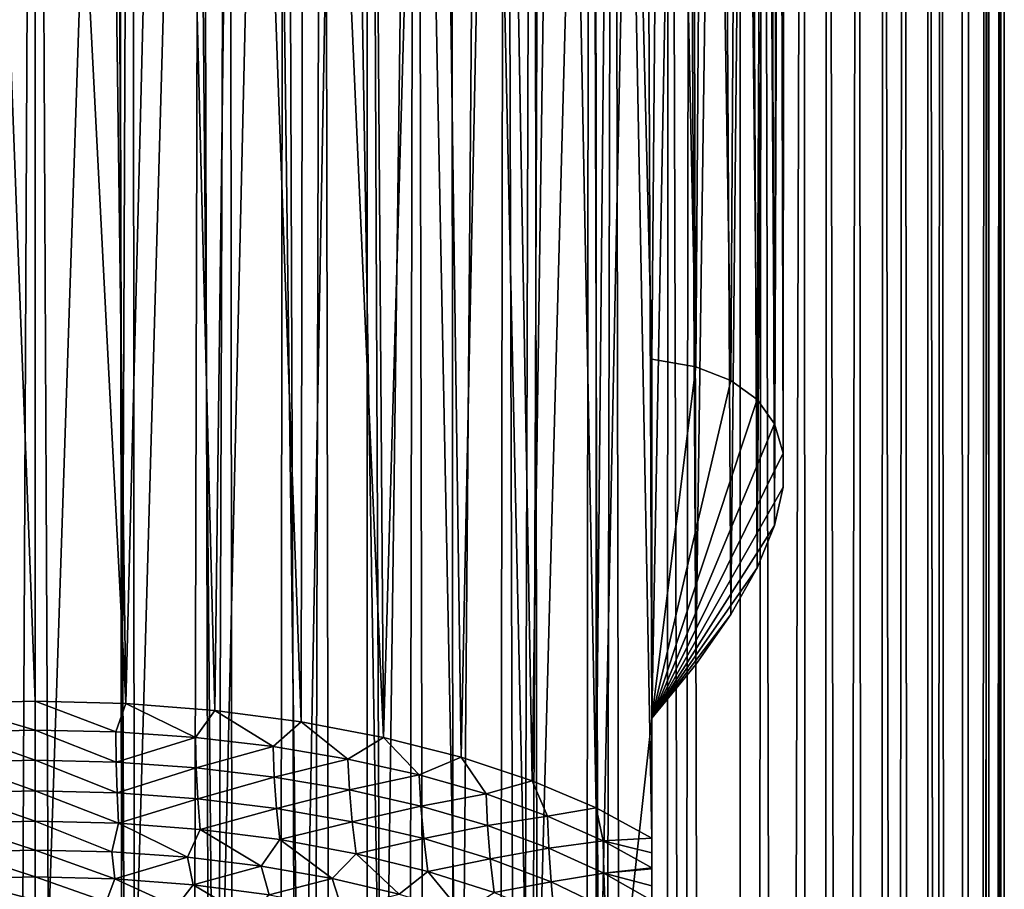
# Model space of a CAD drawing. Header units: metres. Extents: x -109 to 109, y -342 to 116.
# Tile 31 of 213: x 0 to 11, y -50 to -40. Entities that reach past the tile are written whole.
import ezdxf

# ---------------------------------------------------------------- set-up
doc = ezdxf.new("R2010")
doc.units = ezdxf.units.M
doc.layers.add('solid_505140_SW0001', color=7, linetype='CONTINUOUS')

msp = doc.modelspace()

# ---------------------------------------------------------------- linework, layer by layer
at = {"layer": 'solid_505140_SW0001'}
for points in [[(10.537885, -281.167603, 15.445577), (10.598111, -18.129536, -54.819275), (10.824265, -17.995424, -53.832577)], [(10.832886, -280.845459, 16.647869), (10.537885, -281.167603, 15.445577), (10.824265, -17.995424, -53.832577)], [(10.832886, -279.85672, 20.337957), (10.945757, -17.921785, -50.69545), (10.789413, -18.016342, -49.581657)], [(10.832886, -280.845459, 16.647869), (10.824265, -17.995424, -53.832577), (10.9582, -17.914181, -52.818802)], [(10.98139, -280.516632, 17.875114), (10.832886, -280.845459, 16.647869), (10.9582, -17.914181, -52.818802)], [(10.832886, -279.85672, 20.337957), (10.98139, -280.185547, 19.110714), (10.945757, -17.921785, -50.69545)], [(10.98139, -280.185547, 19.110714), (10.999865, -17.888626, -51.774265), (10.945757, -17.921785, -50.69545)], [(10.98139, -280.516632, 17.875114), (10.9582, -17.914181, -52.818802), (10.999865, -17.888626, -51.774265)], [(10.98139, -280.185547, 19.110714), (10.98139, -280.516632, 17.875114), (10.999865, -17.888626, -51.774265)], [(10.537885, -279.534546, 21.540251), (10.789413, -18.016342, -49.581657), (10.521851, -18.173901, -48.436302)], [(10.537885, -279.534546, 21.540251), (10.832886, -279.85672, 20.337957), (10.789413, -18.016342, -49.581657)], [(10.537885, -279.534546, 21.540251), (10.521851, -18.173901, -48.436302), (10.134655, -18.392628, -47.271194)], [(10.537885, -281.167603, 15.445577), (10.2786, -18.312574, -55.776287), (10.598111, -18.129536, -54.819275)], [(10.100377, -281.478729, 14.284493), (9.861922, -18.540295, -56.703579), (10.2786, -18.312574, -55.776287)], [(10.537885, -281.167603, 15.445577), (10.100377, -281.478729, 14.284493), (10.2786, -18.312574, -55.776287)], [(10.100377, -279.22345, 22.701334), (10.134655, -18.392628, -47.271194), (9.623516, -18.665154, -46.109707)], [(10.100377, -279.22345, 22.701334), (10.537885, -279.534546, 21.540251), (10.134655, -18.392628, -47.271194)], [(9.526279, -281.774597, 13.180322), (9.343759, -18.806759, -57.597099), (9.861922, -18.540295, -56.703579)], [(10.100377, -281.478729, 14.284493), (9.526279, -281.774597, 13.180322), (9.861922, -18.540295, -56.703579)], [(9.526279, -278.927582, 23.805506), (9.623516, -18.665154, -46.109707), (8.993043, -18.976965, -44.984173)], [(9.526279, -278.927582, 23.805506), (10.100377, -279.22345, 22.701334), (9.623516, -18.665154, -46.109707)], [(8.823355, -282.051208, 12.147994), (8.723022, -19.102589, -58.446209), (9.343759, -18.806759, -57.597099)], [(9.526279, -281.774597, 13.180322), (8.823355, -282.051208, 12.147994), (9.343759, -18.806759, -57.597099)], [(8.823355, -278.65097, 24.837833), (8.993043, -18.976965, -44.984173), (8.256857, -19.308659, -43.928829)], [(8.823355, -278.65097, 24.837833), (9.526279, -278.927582, 23.805506), (8.993043, -18.976965, -44.984173)], [(8.00111, -282.30481, 11.201469), (8.00241, -19.415495, -59.238068), (8.723022, -19.102589, -58.446209)], [(8.823355, -282.051208, 12.147994), (8.00111, -282.30481, 11.201469), (8.723022, -19.102589, -58.446209)], [(8.00111, -278.397339, 25.784357), (8.256857, -19.308659, -43.928829), (7.438155, -19.63858, -42.97493)], [(8.00111, -278.397339, 25.784357), (8.823355, -278.65097, 24.837833), (8.256857, -19.308659, -43.928829)], [(8.00111, -282.30481, 11.201469), (7.188884, -19.731192, -59.959534), (8.00241, -19.415495, -59.238068)], [(7.070664, -278.170135, 26.632277), (7.438155, -19.63858, -42.97493), (6.561404, -19.948633, -42.141506)], [(7.070664, -278.170135, 26.632277), (8.00111, -278.397339, 25.784357), (7.438155, -19.63858, -42.97493)], [(7.070664, -282.532013, 10.35355), (6.294847, -20.034344, -60.597759), (7.188884, -19.731192, -59.959534)], [(8.00111, -282.30481, 11.201469), (7.070664, -282.532013, 10.35355), (7.188884, -19.731192, -59.959534)], [(6.044599, -277.972443, 27.370125), (6.561404, -19.948633, -42.141506), (5.648175, -20.226173, -41.435165)], [(6.044599, -277.972443, 27.370125), (7.070664, -278.170135, 26.632277), (6.561404, -19.948633, -42.141506)], [(6.044599, -282.729736, 9.615702), (5.334362, -20.311193, -61.143936), (6.294847, -20.034344, -60.597759)], [(7.070664, -282.532013, 10.35355), (6.044599, -282.729736, 9.615702), (6.294847, -20.034344, -60.597759)], [(4.936791, -277.806915, 27.987925), (5.648175, -20.226173, -41.435165), (4.714037, -20.464062, -40.854286)], [(4.936791, -277.806915, 27.987925), (6.044599, -277.972443, 27.370125), (5.648175, -20.226173, -41.435165)], [(4.936791, -282.895264, 8.997902), (4.321173, -20.550608, -61.592945), (5.334362, -20.311193, -61.143936)], [(6.044599, -282.729736, 9.615702), (4.936791, -282.895264, 8.997902), (5.334362, -20.311193, -61.143936)], [(3.762222, -283.026398, 8.508507), (3.26973, -20.743887, -61.941944), (4.321173, -20.550608, -61.592945)], [(4.936791, -282.895264, 8.997902), (3.762222, -283.026398, 8.508507), (4.321173, -20.550608, -61.592945)], [(4.936791, -277.806915, 27.987925), (4.714037, -20.464062, -40.854286), (3.769308, -20.658953, -40.392826)], [(3.762222, -277.675781, 28.477322), (3.769308, -20.658953, -40.392826), (2.824602, -20.809172, -40.044914)], [(3.762222, -277.675781, 28.477322), (4.936791, -277.806915, 27.987925), (3.769308, -20.658953, -40.392826)], [(2.536775, -283.121338, 8.154133), (2.19336, -20.885143, -62.190121), (3.26973, -20.743887, -61.941944)], [(3.762222, -283.026398, 8.508507), (2.536775, -283.121338, 8.154133), (3.26973, -20.743887, -61.941944)], [(1.277022, -283.178833, 7.939573), (1.100602, -20.97114, -62.338623), (2.19336, -20.885143, -62.190121)], [(2.536775, -283.121338, 8.154133), (1.277022, -283.178833, 7.939573), (2.19336, -20.885143, -62.190121)], [(2.536775, -277.580811, 28.831694), (2.824602, -20.809172, -40.044914), (1.881356, -20.915556, -39.802402)], [(2.536775, -277.580811, 28.831694), (3.762222, -277.675781, 28.477322), (2.824602, -20.809172, -40.044914)], [(-1.277022, -283.178833, 7.939573), (-1.100587, -20.97114, -62.338627), (0, -21, -62.388039)], [(-1.277022, -277.523315, 29.046253), (0, -277.504089, 29.118097), (-0.940464, -20.978931, -39.659298)], [(0, -283.19809, 7.86773), (-1.277022, -283.178833, 7.939573), (0, -21, -62.388039)], [(0, -277.504089, 29.118097), (0, -21, -39.611961), (-0.940464, -20.978931, -39.659298)], [(0, -283.19809, 7.86773), (0, -21, -62.388039), (1.100602, -20.97114, -62.338623)], [(1.277022, -283.178833, 7.939573), (0, -283.19809, 7.86773), (1.100602, -20.97114, -62.338623)], [(1.277022, -277.523315, 29.046253), (0.940412, -20.978933, -39.659294), (0, -21, -39.611961)], [(1.277022, -277.523315, 29.046253), (0, -21, -39.611961), (0, -277.504089, 29.118097)], [(1.277022, -277.523315, 29.046253), (1.881356, -20.915556, -39.802402), (0.940412, -20.978933, -39.659294)], [(1.277022, -277.523315, 29.046253), (2.536775, -277.580811, 28.831694), (1.881356, -20.915556, -39.802402)], [(8.193247, -44.610348, 83.638329), (8.274128, -26.814489, 74.990852), (8.00105, -26.897434, 76.047646)], [(8.193247, -46.523079, 79.536461), (8.096086, -26.868914, 70.01162), (8.322855, -26.799368, 70.931343)], [(8.389829, -46.040359, 80.303101), (8.193247, -46.523079, 79.536461), (8.322855, -26.799368, 70.931343)], [(8.193247, -44.610348, 83.638329), (8.389829, -44.887341, 82.775757), (8.274128, -26.814489, 74.990852)], [(8.389829, -44.887341, 82.775757), (8.439464, -26.762787, 73.936493), (8.274128, -26.814489, 74.990852)], [(8.389829, -46.040359, 80.303101), (8.322855, -26.799368, 70.931343), (8.458935, -26.756624, 71.895859)], [(8.487769, -45.60524, 81.102417), (8.389829, -46.040359, 80.303101), (8.458935, -26.756624, 71.895859)], [(8.389829, -44.887341, 82.775757), (8.487769, -45.219963, 81.928642), (8.439464, -26.762787, 73.936493)], [(8.487769, -45.219963, 81.928642), (8.499609, -26.7437, 72.900452), (8.439464, -26.762787, 73.936493)], [(8.487769, -45.60524, 81.102417), (8.458935, -26.756624, 71.895859), (8.499609, -26.7437, 72.900452)], [(8.487769, -45.219963, 81.928642), (8.487769, -45.60524, 81.102417), (8.499609, -26.7437, 72.900452)], [(7.896917, -44.392826, 84.509628), (8.00105, -26.897434, 76.047646), (7.622175, -27.007509, 77.083817)], [(7.896917, -47.050713, 78.809769), (7.783059, -26.961473, 69.14164), (8.096086, -26.868914, 70.01162)], [(8.193247, -46.523079, 79.536461), (7.896917, -47.050713, 78.809769), (8.096086, -26.868914, 70.01162)], [(7.896917, -44.392826, 84.509628), (8.193247, -44.610348, 83.638329), (8.00105, -26.897434, 76.047646)], [(7.499502, -44.238827, 85.382797), (7.622175, -27.007509, 77.083817), (7.144206, -27.138172, 78.075478)], [(7.499502, -47.620613, 78.130531), (7.38746, -27.072809, 68.32476), (7.783059, -26.961473, 69.14164)], [(7.896917, -47.050713, 78.809769), (7.499502, -47.620613, 78.130531), (7.783059, -26.961473, 69.14164)], [(7.499502, -44.238827, 85.382797), (7.896917, -44.392826, 84.509628), (7.622175, -27.007509, 77.083817)], [(7, -44.153297, 86.248604), (7.144206, -27.138172, 78.075478), (6.579704, -27.280874, 78.997993)], [(7, -48.228878, 77.508492), (6.913323, -27.198048, 67.565422), (7.38746, -27.072809, 68.32476)], [(7.499502, -47.620613, 78.130531), (7, -48.228878, 77.508492), (7.38746, -27.072809, 68.32476)], [(7, -44.153297, 86.248604), (7.499502, -44.238827, 85.382797), (7.144206, -27.138172, 78.075478)], [(6.367079, -54.008778, 79.310661), (6.363376, -27.332266, 66.86657), (6.913323, -27.198048, 67.565422)], [(7, -48.228878, 77.508492), (6.367079, -54.008778, 79.310661), (6.913323, -27.198048, 67.565422)], [(5.641127, -54.316059, 78.651703), (5.742469, -27.469749, 66.233894), (6.363376, -27.332266, 66.86657)], [(6.367079, -54.008778, 79.310661), (5.641127, -54.316059, 78.651703), (6.363376, -27.332266, 66.86657)], [(6.367079, -49.249092, 89.517845), (6.579704, -27.280874, 78.997993), (5.946766, -27.426146, 79.829643)], [(6.367079, -49.249092, 89.517845), (7, -49.591145, 88.784309), (6.579704, -27.280874, 78.997993)], [(7, -49.591145, 88.784309), (7, -44.153297, 86.248604), (6.579704, -27.280874, 78.997993)], [(5.641127, -54.316059, 78.651703), (5.053481, -27.605127, 65.670616), (5.742469, -27.469749, 66.233894)], [(5.641127, -48.941811, 90.176811), (5.946766, -27.426146, 79.829643), (5.263142, -27.565828, 80.558006)], [(5.641127, -48.941811, 90.176811), (6.367079, -49.249092, 89.517845), (5.946766, -27.426146, 79.829643)], [(4.832751, -54.584076, 78.076935), (4.305135, -27.731985, 65.184166), (5.053481, -27.605127, 65.670616)], [(4.832751, -48.673794, 90.751579), (5.263142, -27.565828, 80.558006), (4.543007, -27.693922, 81.179871)], [(4.832751, -48.673794, 90.751579), (5.641127, -48.941811, 90.176811), (5.263142, -27.565828, 80.558006)], [(5.641127, -54.316059, 78.651703), (4.832751, -54.584076, 78.076935), (5.053481, -27.605127, 65.670616)], [(3.953763, -48.448952, 91.233749), (4.543007, -27.693922, 81.179871), (3.801609, -27.805656, 81.693619)], [(3.953763, -48.448952, 91.233749), (4.832751, -48.673794, 90.751579), (4.543007, -27.693922, 81.179871)], [(3.953763, -48.448952, 91.233749), (3.801609, -27.805656, 81.693619), (3.048318, -27.898504, 82.103462)], [(3.953763, -54.808914, 77.594765), (3.508555, -27.844242, 64.780815), (4.305135, -27.731985, 65.184166)], [(4.832751, -54.584076, 78.076935), (3.953763, -54.808914, 77.594765), (4.305135, -27.731985, 65.184166)], [(2.036166, -55.1166, 76.934937), (1.797774, -28.007158, 64.232697), (2.669679, -27.93737, 64.462601)], [(3.017005, -54.987293, 77.212234), (2.036166, -55.1166, 76.934937), (2.669679, -27.93737, 64.462601)], [(3.017005, -48.270576, 91.61628), (3.048318, -27.898504, 82.103462), (2.287909, -27.971302, 82.415154)], [(3.017005, -54.987293, 77.212234), (2.669679, -27.93737, 64.462601), (3.508555, -27.844242, 64.780815)], [(3.953763, -54.808914, 77.594765), (3.017005, -54.987293, 77.212234), (3.508555, -27.844242, 64.780815)], [(3.017005, -48.270576, 91.61628), (3.953763, -48.448952, 91.233749), (3.048318, -27.898504, 82.103462)], [(-1.025575, -55.194946, 76.766922), (-0.904186, -28.050329, 64.093887), (0, -28.064932, 64.04747)], [(-1.025575, -48.062923, 92.061592), (0, -48.036678, 92.117874), (-0.762619, -28.054544, 82.762207)], [(0, -48.036678, 92.117874), (0, -28.064932, 82.804893), (-0.762619, -28.054544, 82.762207)], [(0, -55.221191, 76.71064), (0, -28.064932, 64.04747), (0.904224, -28.050327, 64.093887)], [(1.025575, -55.194946, 76.766922), (0, -55.221191, 76.71064), (0.904224, -28.050327, 64.093887)], [(1.025575, -48.062923, 92.061592), (0.762662, -28.054543, 82.762199), (0, -28.064932, 82.804893)], [(1.025575, -48.062923, 92.061592), (1.525876, -28.023325, 82.633171), (0.762662, -28.054543, 82.762199)], [(1.025575, -55.194946, 76.766922), (0.904224, -28.050327, 64.093887), (1.797774, -28.007158, 64.232697)], [(2.036166, -55.1166, 76.934937), (1.025575, -55.194946, 76.766922), (1.797774, -28.007158, 64.232697)], [(1.025575, -48.062923, 92.061592), (2.036166, -48.14127, 91.893578), (1.525876, -28.023325, 82.633171)], [(2.036166, -48.14127, 91.893578), (2.287909, -27.971302, 82.415154), (1.525876, -28.023325, 82.633171)], [(2.036166, -48.14127, 91.893578), (3.017005, -48.270576, 91.61628), (2.287909, -27.971302, 82.415154)], [(-1.025575, -55.194946, 76.766922), (0, -28.064932, 64.04747), (0, -55.221191, 76.71064)], [(0, -48.036678, 92.117874), (1.025575, -48.062923, 92.061592), (0, -28.064932, 82.804893)], [(7, -44.153297, 86.248604), (7, -53.666725, 80.044197), (7, -48.228878, 77.508492)], [(7, -53.823231, 80.132866), (7, -53.666725, 80.044197), (7, -44.153297, 86.248604)], [(7, -44.153297, 86.248604), (7, -48.228878, 77.508492), (7.499502, -44.238827, 85.382797)], [(7, -49.759666, 88.847206), (7, -44.153297, 86.248604), (7, -49.591145, 88.784309)], [(7, -53.823231, 80.132866), (7, -44.153297, 86.248604), (7, -53.958656, 80.239632)], [(7, -53.967838, 80.248108), (7, -53.958656, 80.239632), (7, -44.153297, 86.248604)], [(7, -54.100117, 80.392075), (7, -53.967838, 80.248108), (7, -44.153297, 86.248604)], [(7, -54.100117, 80.392075), (7, -44.153297, 86.248604), (7, -54.19524, 80.528778)], [(7, -54.21851, 80.568115), (7, -54.19524, 80.528778), (7, -44.153297, 86.248604)], [(7, -54.320244, 80.780891), (7, -54.21851, 80.568115), (7, -44.153297, 86.248604)], [(7, -54.320244, 80.780891), (7, -44.153297, 86.248604), (7, -54.365864, 80.909843)], [(7, -54.400955, 81.036697), (7, -54.365864, 80.909843), (7, -44.153297, 86.248604)], [(7, -54.45406, 81.342239), (7, -54.400955, 81.036697), (7, -44.153297, 86.248604)], [(7, -54.45406, 81.342239), (7, -44.153297, 86.248604), (7, -54.458851, 81.388786)], [(7, -54.471004, 81.701752), (7, -54.458851, 81.388786), (7, -44.153297, 86.248604)], [(7, -54.457481, 81.975548), (7, -54.471004, 81.701752), (7, -44.153297, 86.248604)], [(7, -54.443027, 82.117928), (7, -54.457481, 81.975548), (7, -44.153297, 86.248604)], [(7, -54.361691, 82.595192), (7, -54.443027, 82.117928), (7, -44.153297, 86.248604)], [(7, -54.361691, 82.595192), (7, -44.153297, 86.248604), (7, -54.334621, 82.714493)], [(7, -54.222305, 83.129684), (7, -54.334621, 82.714493), (7, -44.153297, 86.248604)], [(7, -54.029259, 83.705353), (7, -54.222305, 83.129684), (7, -44.153297, 86.248604)], [(7, -54.029259, 83.705353), (7, -44.153297, 86.248604), (7, -54.008736, 83.76107)], [(7, -53.792892, 84.307762), (7, -54.008736, 83.76107), (7, -44.153297, 86.248604)], [(7, -53.525639, 84.923782), (7, -53.792892, 84.307762), (7, -44.153297, 86.248604)], [(7, -52.938343, 86.140358), (7, -44.153297, 86.248604), (7, -52.658268, 86.657158)], [(7, -52.628807, 86.708649), (7, -52.658268, 86.657158), (7, -44.153297, 86.248604)], [(7, -53.238457, 85.53965), (7, -44.153297, 86.248604), (7, -52.938343, 86.140358)], [(7, -53.525639, 84.923782), (7, -44.153297, 86.248604), (7, -53.238457, 85.53965)], [(7, -52.311905, 87.226563), (7, -52.628807, 86.708649), (7, -44.153297, 86.248604)], [(7, -52.311905, 87.226563), (7, -44.153297, 86.248604), (7, -52.066025, 87.579514)], [(7, -51.992054, 87.67691), (7, -52.066025, 87.579514), (7, -44.153297, 86.248604)], [(7, -51.678722, 88.046013), (7, -51.992054, 87.67691), (7, -44.153297, 86.248604)], [(7, -51.678722, 88.046013), (7, -44.153297, 86.248604), (7, -51.57893, 88.148621)], [(7, -51.377895, 88.334961), (7, -51.57893, 88.148621), (7, -44.153297, 86.248604)], [(7, -51.130325, 88.526833), (7, -51.377895, 88.334961), (7, -44.153297, 86.248604)], [(7, -51.091591, 88.553078), (7, -51.130325, 88.526833), (7, -44.153297, 86.248604)], [(7, -50.823399, 88.708801), (7, -51.091591, 88.553078), (7, -44.153297, 86.248604)], [(7, -50.823399, 88.708801), (7, -44.153297, 86.248604), (7, -50.703663, 88.763458)], [(7, -50.575562, 88.811401), (7, -50.703663, 88.763458), (7, -44.153297, 86.248604)], [(7, -50.347172, 88.870239), (7, -50.575562, 88.811401), (7, -44.153297, 86.248604)], [(7, -50.347172, 88.870239), (7, -44.153297, 86.248604), (7, -50.302078, 88.877693)], [(7, -50.136215, 88.8927), (7, -50.302078, 88.877693), (7, -44.153297, 86.248604)], [(7, -49.940899, 88.883911), (7, -50.136215, 88.8927), (7, -44.153297, 86.248604)], [(7, -49.940899, 88.883911), (7, -44.153297, 86.248604), (7, -49.928505, 88.882324)], [(7, -49.759666, 88.847206), (7, -49.928505, 88.882324), (7, -44.153297, 86.248604)], [(7.499502, -44.238827, 85.382797), (7, -48.228878, 77.508492), (7.896917, -44.392826, 84.509628)], [(7.896917, -44.392826, 84.509628), (7, -48.228878, 77.508492), (8.193247, -44.610348, 83.638329)], [(8.193247, -44.610348, 83.638329), (7, -48.228878, 77.508492), (8.389829, -44.887341, 82.775757)], [(8.389829, -44.887341, 82.775757), (7, -48.228878, 77.508492), (8.487769, -45.219963, 81.928642)], [(8.487769, -45.219963, 81.928642), (7, -48.228878, 77.508492), (8.487769, -45.60524, 81.102417)], [(8.487769, -45.60524, 81.102417), (7, -48.228878, 77.508492), (8.389829, -46.040359, 80.303101)], [(8.389829, -46.040359, 80.303101), (7, -48.228878, 77.508492), (8.193247, -46.523079, 79.536461)], [(8.193247, -46.523079, 79.536461), (7, -48.228878, 77.508492), (7.896917, -47.050713, 78.809769)], [(7.896917, -47.050713, 78.809769), (7, -48.228878, 77.508492), (7.499502, -47.620613, 78.130531)], [(0, -48.364277, 92.237106), (0, -48.036678, 92.117874), (-1.025575, -48.062923, 92.061592)], [(0.913806, -48.385174, 92.192299), (1.025575, -48.062923, 92.061592), (0, -48.036678, 92.117874)], [(0.913806, -48.385174, 92.192299), (0, -48.036678, 92.117874), (0, -48.364277, 92.237106)], [(-0.913806, -48.385174, 92.192299), (0, -48.364277, 92.237106), (-1.025575, -48.062923, 92.061592)], [(1.816943, -48.447613, 92.058395), (1.025575, -48.062923, 92.061592), (0.913806, -48.385174, 92.192299)], [(1.816943, -48.447613, 92.058395), (2.036166, -48.14127, 91.893578), (1.025575, -48.062923, 92.061592)], [(2.698868, -48.550869, 91.836967), (2.036166, -48.14127, 91.893578), (1.816943, -48.447613, 92.058395)], [(2.698868, -48.550869, 91.836967), (3.017005, -48.270576, 91.61628), (2.036166, -48.14127, 91.893578)], [(3.549284, -48.693733, 91.530586), (3.017005, -48.270576, 91.61628), (2.698868, -48.550869, 91.836967)], [(3.549284, -48.693733, 91.530586), (3.953763, -48.448952, 91.233749), (3.017005, -48.270576, 91.61628)], [(7, -48.228878, 77.508492), (7, -53.666725, 80.044197), (6.367079, -54.008778, 79.310661)], [(-0.919068, -48.729317, 92.251854), (0, -48.707951, 92.297676), (-0.913806, -48.385174, 92.192299)], [(-0.913806, -48.385174, 92.192299), (0, -48.707951, 92.297676), (0, -48.364277, 92.237106)], [(0, -48.364277, 92.237106), (0, -48.707951, 92.297676), (0.919068, -48.729317, 92.251854)], [(0.913806, -48.385174, 92.192299), (0, -48.364277, 92.237106), (0.919068, -48.729317, 92.251854)], [(1.816943, -48.447613, 92.058395), (0.913806, -48.385174, 92.192299), (0.919068, -48.729317, 92.251854)], [(1.816943, -48.447613, 92.058395), (0.919068, -48.729317, 92.251854), (1.827047, -48.793156, 92.114952)], [(2.698868, -48.550869, 91.836967), (1.816943, -48.447613, 92.058395), (1.827047, -48.793156, 92.114952)], [(4.358263, -48.874542, 91.142845), (3.953763, -48.448952, 91.233749), (3.549284, -48.693733, 91.530586)], [(4.358263, -48.874542, 91.142845), (4.832751, -48.673794, 90.751579), (3.953763, -48.448952, 91.233749)], [(2.698868, -48.550869, 91.836967), (1.827047, -48.793156, 92.114952), (2.712978, -48.898701, 91.888611)], [(3.549284, -48.693733, 91.530586), (2.698868, -48.550869, 91.836967), (2.712978, -48.898701, 91.888611)], [(-0.928481, -49.079124, 92.249977), (0, -49.056923, 92.297585), (-0.919068, -48.729317, 92.251854)], [(-0.919068, -48.729317, 92.251854), (0, -49.056923, 92.297585), (0, -48.707951, 92.297676)], [(0, -48.707951, 92.297676), (0, -49.056923, 92.297585), (0.928481, -49.079124, 92.249977)], [(0.919068, -48.729317, 92.251854), (0, -48.707951, 92.297676), (0.928481, -49.079124, 92.249977)], [(1.827047, -48.793156, 92.114952), (0.919068, -48.729317, 92.251854), (0.928481, -49.079124, 92.249977)], [(3.549284, -48.693733, 91.530586), (2.712978, -48.898701, 91.888611), (3.566172, -49.044674, 91.575577)], [(4.358263, -48.874542, 91.142845), (3.549284, -48.693733, 91.530586), (3.566172, -49.044674, 91.575577)], [(5.116359, -49.091183, 90.678253), (4.832751, -48.673794, 90.751579), (4.358263, -48.874542, 91.142845)], [(5.116359, -49.091183, 90.678253), (5.641127, -48.941811, 90.176811), (4.832751, -48.673794, 90.751579)], [(1.827047, -48.793156, 92.114952), (0.928481, -49.079124, 92.249977), (1.845112, -49.145443, 92.107758)], [(2.712978, -48.898701, 91.888611), (1.827047, -48.793156, 92.114952), (1.845112, -49.145443, 92.107758)], [(2.712978, -48.898701, 91.888611), (1.845112, -49.145443, 92.107758), (2.738193, -49.255032, 91.872742)], [(3.566172, -49.044674, 91.575577), (2.712978, -48.898701, 91.888611), (2.738193, -49.255032, 91.872742)], [(4.358263, -48.874542, 91.142845), (3.566172, -49.044674, 91.575577), (4.376333, -49.229317, 91.179611)], [(5.116359, -49.091183, 90.678253), (4.358263, -48.874542, 91.142845), (4.376333, -49.229317, 91.179611)], [(5.814724, -49.341125, 90.14225), (5.641127, -48.941811, 90.176811), (5.116359, -49.091183, 90.678253)], [(5.814724, -49.341125, 90.14225), (6.367079, -49.249092, 89.517845), (5.641127, -48.941811, 90.176811)], [(-0.928481, -49.079124, 92.249977), (0, -49.400566, 92.236839), (0, -49.056923, 92.297585)], [(0, -49.056923, 92.297585), (0, -49.400566, 92.236839), (0.942733, -49.42403, 92.186516)], [(0.928481, -49.079124, 92.249977), (0, -49.056923, 92.297585), (0.942733, -49.42403, 92.186516)], [(3.566172, -49.044674, 91.575577), (2.738193, -49.255032, 91.872742), (3.596327, -49.406494, 91.547928)], [(4.376333, -49.229317, 91.179611), (3.566172, -49.044674, 91.575577), (3.596327, -49.406494, 91.547928)], [(-0.942734, -49.42403, 92.186516), (0, -49.400566, 92.236839), (-0.928481, -49.079124, 92.249977)], [(1.845112, -49.145443, 92.107758), (0.928481, -49.079124, 92.249977), (0.942733, -49.42403, 92.186516)], [(1.845112, -49.145443, 92.107758), (0.942733, -49.42403, 92.186516), (1.872433, -49.494099, 92.036255)], [(2.738193, -49.255032, 91.872742), (1.845112, -49.145443, 92.107758), (1.872433, -49.494099, 92.036255)], [(5.116359, -49.091183, 90.678253), (4.376333, -49.229317, 91.179611), (5.133686, -49.450397, 90.705498)], [(5.814724, -49.341125, 90.14225), (5.116359, -49.091183, 90.678253), (5.133686, -49.450397, 90.705498)], [(2.738193, -49.255032, 91.872742), (1.872433, -49.494099, 92.036255), (2.776244, -49.609802, 91.788124)], [(3.596327, -49.406494, 91.547928), (2.738193, -49.255032, 91.872742), (2.776244, -49.609802, 91.788124)], [(4.376333, -49.229317, 91.179611), (3.596327, -49.406494, 91.547928), (4.40856, -49.597893, 91.137466)], [(5.133686, -49.450397, 90.705498), (4.376333, -49.229317, 91.179611), (4.40856, -49.597893, 91.137466)], [(6.445202, -49.621452, 89.541084), (6.367079, -49.249092, 89.517845), (5.814724, -49.341125, 90.14225)], [(6.445202, -49.621452, 89.541084), (7, -49.591145, 88.784309), (6.367079, -49.249092, 89.517845)], [(-0.942734, -49.42403, 92.186516), (0, -49.728416, 92.117279), (0, -49.400566, 92.236839)], [(0, -49.400566, 92.236839), (0, -49.728416, 92.117279), (0.869365, -49.748997, 92.073143)], [(0.942733, -49.42403, 92.186516), (0, -49.400566, 92.236839), (0.869365, -49.748997, 92.073143)], [(5.814724, -49.341125, 90.14225), (5.133686, -49.450397, 90.705498), (5.829091, -49.705254, 90.158958)], [(6.445202, -49.621452, 89.541084), (5.814724, -49.341125, 90.14225), (5.829091, -49.705254, 90.158958)], [(-0.869365, -49.748997, 92.073143), (0, -49.728416, 92.117279), (-0.942734, -49.42403, 92.186516)], [(0.942733, -49.42403, 92.186516), (0.869365, -49.748997, 92.073143), (1.727852, -49.810482, 91.941292)], [(1.872433, -49.494099, 92.036255), (0.942733, -49.42403, 92.186516), (1.727852, -49.810482, 91.941292)], [(1.872433, -49.494099, 92.036255), (1.727852, -49.810482, 91.941292), (2.564722, -49.912098, 91.723373)], [(2.776244, -49.609802, 91.788124), (1.872433, -49.494099, 92.036255), (2.564722, -49.912098, 91.723373)], [(3.596327, -49.406494, 91.547928), (2.776244, -49.609802, 91.788124), (3.64167, -49.769543, 91.445564)], [(4.40856, -49.597893, 91.137466), (3.596327, -49.406494, 91.547928), (3.64167, -49.769543, 91.445564)], [(5.133686, -49.450397, 90.705498), (4.40856, -49.597893, 91.137466), (5.164527, -49.82679, 90.646599)], [(5.829091, -49.705254, 90.158958), (5.133686, -49.450397, 90.705498), (5.164527, -49.82679, 90.646599)], [(2.776244, -49.609802, 91.788124), (2.564722, -49.912098, 91.723373), (3.369504, -50.052578, 91.422119)], [(3.64167, -49.769543, 91.445564), (2.776244, -49.609802, 91.788124), (3.369504, -50.052578, 91.422119)], [(4.40856, -49.597893, 91.137466), (3.64167, -49.769543, 91.445564), (4.456747, -49.971107, 91.013306)], [(5.164527, -49.82679, 90.646599), (4.40856, -49.597893, 91.137466), (4.456747, -49.971107, 91.013306)], [(6.445202, -49.621452, 89.541084), (5.829091, -49.705254, 90.158958), (6.454156, -49.990803, 89.546593)], [(7, -49.759666, 88.847206), (7, -49.591145, 88.784309), (6.445202, -49.621452, 89.541084)], [(7, -49.928505, 88.882324), (6.445202, -49.621452, 89.541084), (6.454156, -49.990803, 89.546593)], [(7, -49.759666, 88.847206), (6.445202, -49.621452, 89.541084), (7, -49.928505, 88.882324)], [(-0.869365, -49.748997, 92.073143), (0, -50.030499, 91.942558), (0, -49.728416, 92.117279)], [(0, -49.728416, 92.117279), (0, -50.030499, 91.942558), (0.901969, -50.053509, 91.893211)], [(0.869365, -49.748997, 92.073143), (0, -49.728416, 92.117279), (0.901969, -50.053509, 91.893211)], [(5.829091, -49.705254, 90.158958), (5.164527, -49.82679, 90.646599), (5.854579, -50.090263, 90.081573)], [(6.454156, -49.990803, 89.546593), (5.829091, -49.705254, 90.158958), (5.854579, -50.090263, 90.081573)], [(-0.901969, -50.053509, 91.893211), (0, -50.030499, 91.942558), (-0.869365, -49.748997, 92.073143)], [(1.727852, -49.810482, 91.941292), (0.869365, -49.748997, 92.073143), (0.901969, -50.053509, 91.893211)], [(1.727852, -49.810482, 91.941292), (0.901969, -50.053509, 91.893211), (1.79084, -50.1222, 91.745895)], [(2.564722, -49.912098, 91.723373), (1.727852, -49.810482, 91.941292), (1.79084, -50.1222, 91.745895)], [(3.64167, -49.769543, 91.445564), (3.369504, -50.052578, 91.422119), (4.132129, -50.230164, 91.041283)], [(4.456747, -49.971107, 91.013306), (3.64167, -49.769543, 91.445564), (4.132129, -50.230164, 91.041283)], [(5.164527, -49.82679, 90.646599), (4.456747, -49.971107, 91.013306), (5.210204, -50.211716, 90.497322)], [(5.854579, -50.090263, 90.081573), (5.164527, -49.82679, 90.646599), (5.210204, -50.211716, 90.497322)], [(2.564722, -49.912098, 91.723373), (1.79084, -50.1222, 91.745895), (2.653705, -50.235584, 91.502754)], [(3.369504, -50.052578, 91.422119), (2.564722, -49.912098, 91.723373), (2.653705, -50.235584, 91.502754)], [(7, -49.940899, 88.883911), (7, -49.928505, 88.882324), (6.454156, -49.990803, 89.546593)], [(7, -49.940899, 88.883911), (6.454156, -49.990803, 89.546593), (7, -50.136215, 88.8927)], [(-0.901969, -50.053509, 91.893211), (0, -50.297611, 91.717987), (0, -50.030499, 91.942558)], [(-0.804353, -50.316704, 91.67704), (0, -50.297611, 91.717987), (-0.901969, -50.053509, 91.893211)], [(0, -50.030499, 91.942558), (0, -50.297611, 91.717987), (0.804353, -50.316704, 91.67704)], [(0.901969, -50.053509, 91.893211), (0, -50.030499, 91.942558), (0.804353, -50.316704, 91.67704)], [(0.901969, -50.053509, 91.893211), (0.804353, -50.316704, 91.67704), (1.598585, -50.373753, 91.554703)], [(1.79084, -50.1222, 91.745895), (0.901969, -50.053509, 91.893211), (1.598585, -50.373753, 91.554703)], [(3.369504, -50.052578, 91.422119), (2.653705, -50.235584, 91.502754), (3.478034, -50.392006, 91.167305)], [(4.132129, -50.230164, 91.041283), (3.369504, -50.052578, 91.422119), (3.478034, -50.392006, 91.167305)], [(4.456747, -49.971107, 91.013306), (4.132129, -50.230164, 91.041283), (4.843056, -50.442631, 90.585648)], [(5.210204, -50.211716, 90.497322), (4.456747, -49.971107, 91.013306), (4.843056, -50.442631, 90.585648)], [(6.454156, -49.990803, 89.546593), (5.854579, -50.090263, 90.081573), (6.469908, -50.384949, 89.449623)], [(7, -50.302078, 88.877693), (6.454156, -49.990803, 89.546593), (6.469908, -50.384949, 89.449623)], [(7, -50.136215, 88.8927), (6.454156, -49.990803, 89.546593), (7, -50.302078, 88.877693)], [(1.79084, -50.1222, 91.745895), (1.598585, -50.373753, 91.554703), (2.372703, -50.468029, 91.352516)], [(2.653705, -50.235584, 91.502754), (1.79084, -50.1222, 91.745895), (2.372703, -50.468029, 91.352516)], [(5.854579, -50.090263, 90.081573), (5.210204, -50.211716, 90.497322), (5.891625, -50.488037, 89.904747)], [(6.469908, -50.384949, 89.449623), (5.854579, -50.090263, 90.081573), (5.891625, -50.488037, 89.904747)]]:
    msp.add_3dface(points, dxfattribs=at)

doc.saveas('drawing.dxf')
